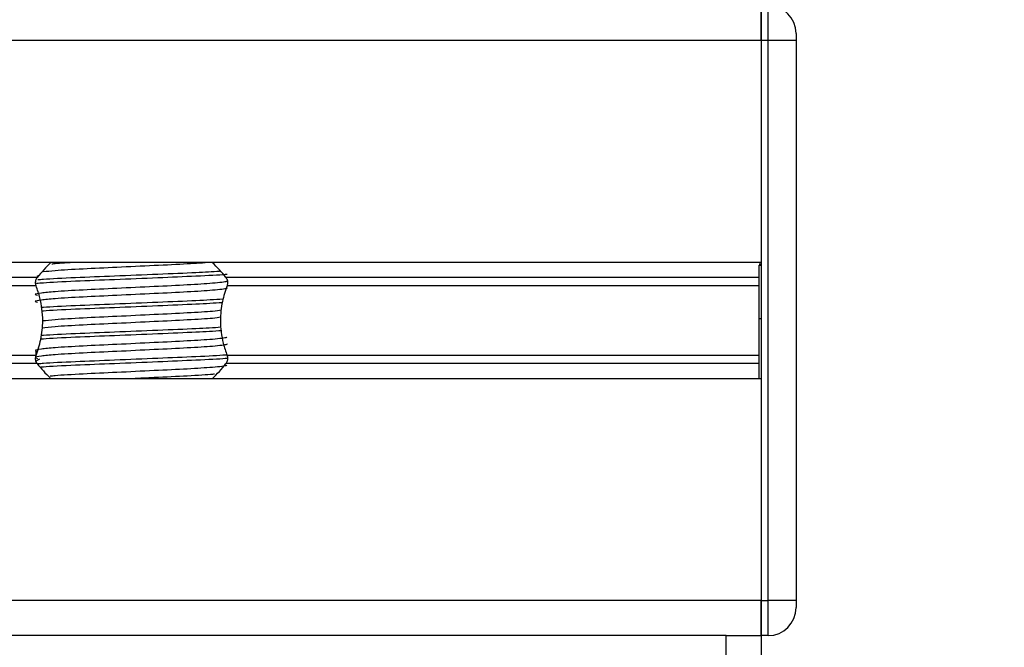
# Model space of a CAD drawing. Header units: millimetres. Extents: x 0 to 420, y 0 to 297.
# Tile 59 of 77: x 319.81 to 326.86, y 180.53 to 185.02. Entities that reach past the tile are written whole.
import ezdxf

# ---------------------------------------------------------------- set-up
doc = ezdxf.new("R2010")
doc.units = ezdxf.units.MM
doc.layers.add('QUOTE', color=174, linetype='Continuous')
doc.styles.add('SLDTEXTSTYLE3', font='TXT', dxfattribs={"width": 0.75})
doc.dimstyles.new('SLDDIMSTYLE0', dxfattribs={"dimtxt": 3, "dimasz": 3, "dimexe": 0, "dimexo": 0.0625, "dimgap": 0.75, "dimtad": 1, "dimlfac": 9.979656, "dimrnd": 1e-09, "dimzin": 12, "dimdsep": 46, "dimtxsty": 'SLDTEXTSTYLE3', "dimsah": 1, "dimcen": 0.09, "dimadec": 0, "dimazin": 3, "dimtfac": 1, "dimtdec": 3, "dimtofl": 0, "dimtmove": 0, "dimatfit": 3, "dimfxl": 0, "dimfrac": 2, "dimtolj": 1, "dimtzin": 12, "dimarcsym": 0})

# ---------------------------------------------------------------- blocks, each defined once
blk = doc.blocks.new('_D_2')
at = {"layer": 'QUOTE'}
for p, q in [((315.4972, 258.8846), (340.7097, 258.8846)), ((338.7097, 168.7913), (338.7097, 258.8846)), ((328.58, 168.7913), (340.7097, 168.7913))]:
    blk.add_line(p, q, dxfattribs=at)
for points in [[(338.7097, 258.8846), (338.2097, 255.8846), (339.2097, 255.8846)], [(338.7097, 168.7913), (339.2097, 171.7913), (338.2097, 171.7913)]]:
    blk.add_solid(points, dxfattribs=at)
at = {"layer": 'QUOTE', "insert": (334.8425, 208.8504), "char_height": 3, "attachment_point": 1, "rotation": 90, "style": 'SLDTEXTSTYLE3'}
blk.add_mtext('899,1', dxfattribs=at)

msp = doc.modelspace()

# ---------------------------------------------------------------- linework, layer by layer
at = {"color": 7, "linetype": 'Continuous', "lineweight": 25}
for p, q in [((325.1209, 185.1245), (325.1209, 184.874)), ((325.1209, 184.874), (325.1209, 185.1245)), ((325.171, 184.874), (325.171, 185.1245)), ((325.3714, 184.9241), (325.3714, 184.874)), ((325.1209, 184.874), (293.0557, 184.874)), ((325.1209, 184.874), (325.1209, 183.2858)), ((325.171, 184.874), (325.1209, 184.874)), ((325.1209, 184.874), (325.1209, 180.8659)), ((325.171, 180.8659), (325.171, 184.874)), ((325.3714, 184.874), (325.171, 184.874)), ((325.3714, 184.874), (325.3714, 180.8659)), ((325.1209, 183.2858), (293.0557, 183.2858)), ((325.1209, 183.2732), (325.1059, 183.2732)), ((325.1059, 183.266), (325.1209, 183.266)), ((319.9353, 183.1772), (298.2412, 183.1772)), ((319.9514, 183.1957), (319.9336, 183.1848)), ((325.1059, 183.1772), (321.2881, 183.1772)), ((319.9281, 183.1196), (298.2484, 183.1196)), ((325.1059, 183.1196), (321.2953, 183.1196)), ((325.1059, 182.8851), (325.1209, 182.8851)), ((325.1059, 182.8298), (325.1059, 182.8675)), ((319.9281, 182.6202), (298.2484, 182.6202)), ((319.9255, 182.65), (319.9255, 182.6098)), ((319.9514, 182.5945), (319.9301, 182.5814)), ((325.1059, 182.6202), (321.2953, 182.6202)), ((319.9353, 182.5627), (298.2412, 182.5627)), ((325.1059, 182.5627), (321.2881, 182.5627)), ((325.1209, 182.4541), (293.0557, 182.4541)), ((325.1209, 182.4541), (325.1209, 180.8659)), ((325.1209, 180.8659), (293.0557, 180.8659)), ((325.1209, 180.8659), (325.1209, 180.6153)), ((325.1209, 180.8659), (325.171, 180.8659)), ((325.1209, 180.6153), (325.1209, 180.8659)), ((325.3714, 180.8659), (325.171, 180.8659)), ((325.171, 180.6153), (325.171, 180.8659)), ((325.3714, 180.8659), (325.3714, 180.8158)), ((324.8704, 180.6153), (316.3531, 180.6153)), ((324.8704, 179.4129), (324.8704, 180.6153)), ((324.8704, 180.6153), (325.1209, 180.6153)), ((325.171, 180.6153), (325.1209, 180.6153)), ((325.1209, 180.6153), (325.1209, 179.4129))]:
    msp.add_line(p, q, dxfattribs=at)
for centre, radius, start, end in [((325.171, 184.9241), 0.2004, 0, 90), ((320.6117, 182.6595), 0.8517, 132.66793, 142.57212), ((320.6117, 182.6595), 0.8517, 37.42788, 47.33207), ((320.6117, 183.0804), 0.8517, 217.42788, 226.78945), ((320.6117, 183.0804), 0.8517, 312.66793, 322.57212), ((325.171, 180.8158), 0.2004, 270, 0)]:
    msp.add_arc(centre, radius, start, end, dxfattribs=at)
for points, knots in [([(321.2427, 183.222), (321.1899, 183.2188), (321.0721, 183.2116), (320.7997, 183.2007), (320.4908, 183.1875), (320.2015, 183.1764), (320.0129, 183.167), (319.9525, 183.1617), (319.9398, 183.1606)], [0, 0, 0, 0, 0.158695, 0.354237, 0.555332, 0.748707, 0.946936, 1, 1, 1, 1]), ([(321.178, 183.286), (321.1262, 183.2823), (321.0184, 183.2746), (320.7744, 183.2634), (320.5075, 183.2501), (320.2553, 183.239), (320.0709, 183.228), (320.0057, 183.221), (319.9797, 183.2183)], [0, 0, 0, 0, 0.164577, 0.342351, 0.525178, 0.700979, 0.881198, 1, 1, 1, 1]), ([(320.2122, 183.2858), (320.1566, 183.2828), (320.0864, 183.279), (320.0482, 183.2751), (320.0402, 183.2742)], [0, 0, 0, 0, 0.791283, 1, 1, 1, 1]), ([(325.1059, 182.8851), (325.1059, 182.965), (325.1059, 183.1087), (325.1059, 183.2176), (325.1059, 183.266)], [0, 0, 0, 0, 0.555879, 1, 1, 1, 1]), ([(321.2926, 183.1529), (321.2934, 183.1517), (321.2971, 183.1467), (321.2027, 183.1364), (321.0215, 183.1247), (320.7751, 183.113), (320.5076, 183.0998), (320.2543, 183.0887), (320.0671, 183.0773), (319.9592, 183.0665), (319.9088, 183.0585), (319.9284, 183.0531), (319.9372, 183.0507)], [0, 0, 0, 0, 0.035107, 0.156135, 0.273953, 0.391653, 0.512699, 0.629093, 0.748412, 0.840135, 0.92875, 1, 1, 1, 1]), ([(319.9281, 183.1196), (319.9278, 183.1206), (319.9259, 183.1262), (319.9239, 183.1373), (319.9247, 183.1522), (319.9282, 183.1654), (319.9323, 183.1731), (319.935, 183.1767), (319.9353, 183.1772)], [0, 0, 0, 0, 0.050855, 0.303029, 0.524066, 0.736559, 0.965311, 1, 1, 1, 1]), ([(321.2973, 183.2008), (321.2926, 183.2003), (321.2518, 183.1955), (321.0777, 183.1873), (320.8032, 183.1757), (320.4897, 183.1624), (320.2025, 183.1514), (320.0035, 183.1416), (319.9464, 183.136), (319.9315, 183.1345)], [0, 0, 0, 0, 0.02404, 0.205341, 0.386461, 0.572725, 0.751837, 0.935446, 1, 1, 1, 1]), ([(321.2881, 183.1772), (321.2889, 183.1761), (321.2922, 183.1715), (321.2968, 183.1614), (321.2995, 183.1462), (321.2989, 183.1315), (321.2964, 183.1234), (321.2953, 183.1196)], [0, 0, 0, 0, 0.078666, 0.32958, 0.581802, 0.802882, 1, 1, 1, 1]), ([(321.2929, 183.1053), (321.2951, 183.1033), (321.3017, 183.0975), (321.2041, 183.0863), (321.0211, 183.0746), (320.7752, 183.0629), (320.5076, 183.0497), (320.2543, 183.0386), (320.067, 183.0272), (319.9592, 183.0164), (319.9088, 183.0084), (319.9284, 183.003), (319.9371, 183.0006)], [0, 0, 0, 0, 0.059132, 0.177163, 0.292064, 0.406849, 0.524898, 0.638409, 0.754774, 0.844226, 0.930647, 1, 1, 1, 1]), ([(319.9281, 182.6202), (319.9403, 182.6573), (319.9658, 182.7352), (319.9815, 182.8791), (319.9636, 183.014), (319.9378, 183.091), (319.9281, 183.1196)], [0, 0, 0, 0, 0.238482, 0.500213, 0.814203, 1, 1, 1, 1]), ([(321.2953, 183.1196), (321.2831, 183.0825), (321.2576, 183.0047), (321.242, 182.8607), (321.2598, 182.7259), (321.2857, 182.6489), (321.2953, 182.6202)], [0, 0, 0, 0, 0.238482, 0.500213, 0.814203, 1, 1, 1, 1]), ([(321.2674, 183.023), (321.2072, 183.0193), (321.0823, 183.0116), (320.8001, 183.0003), (320.4904, 182.9871), (320.2027, 182.976), (320.0234, 182.9673), (319.9691, 182.9626), (319.9638, 182.9622)], [0, 0, 0, 0, 0.183316, 0.38055, 0.583386, 0.778434, 0.978379, 1, 1, 1, 1]), ([(321.2615, 182.9976), (321.2031, 182.994), (321.0798, 182.9865), (320.8001, 182.9753), (320.4899, 182.962), (320.2045, 182.951), (320.0202, 182.9423), (319.9712, 182.9377), (319.9669, 182.9373)], [0, 0, 0, 0, 0.179269, 0.378106, 0.582588, 0.779221, 0.980789, 1, 1, 1, 1]), ([(321.2559, 182.9444), (321.2378, 182.9416), (321.192, 182.9346), (321.0179, 182.9243), (320.7762, 182.9126), (320.5071, 182.8994), (320.2553, 182.8883), (320.0688, 182.8772), (320.0023, 182.87), (319.9751, 182.8671)], [0, 0, 0, 0, 0.102871, 0.259411, 0.415795, 0.576625, 0.731273, 0.889808, 1, 1, 1, 1]), ([(321.2505, 182.8936), (321.2338, 182.891), (321.1891, 182.8843), (321.0177, 182.8742), (320.7763, 182.8625), (320.5071, 182.8493), (320.2552, 182.8382), (320.0663, 182.8269), (319.9985, 182.8196), (319.9697, 182.8165)], [0, 0, 0, 0, 0.09449, 0.251354, 0.408061, 0.569224, 0.724192, 0.883055, 1, 1, 1, 1]), ([(325.1059, 182.4541), (325.1059, 182.4571), (325.1059, 182.4733), (325.1059, 182.5314), (325.1059, 182.6274), (325.1059, 182.7493), (325.1059, 182.8383), (325.1059, 182.8851)], [0, 0, 0, 0, 0.048032, 0.253697, 0.478596, 0.726306, 1, 1, 1, 1]), ([(321.2572, 182.7969), (321.2001, 182.7934), (321.0781, 182.786), (320.8, 182.7749), (320.49, 182.7616), (320.2041, 182.7506), (320.0176, 182.7417), (319.9673, 182.7369), (319.9613, 182.7364)], [0, 0, 0, 0, 0.174429, 0.372446, 0.576086, 0.771908, 0.972646, 1, 1, 1, 1]), ([(321.2541, 182.8218), (321.1979, 182.8184), (321.0768, 182.811), (320.7999, 182.7999), (320.4904, 182.7867), (320.2027, 182.7756), (320.0234, 182.7669), (319.9692, 182.7622), (319.964, 182.7618)], [0, 0, 0, 0, 0.1729956, 0.3727716, 0.5782206, 0.7757819, 0.9783028, 1, 1, 1, 1]), ([(321.2926, 182.752), (321.2934, 182.7509), (321.2971, 182.7459), (321.2027, 182.7356), (321.0215, 182.7239), (320.7751, 182.7122), (320.5076, 182.699), (320.2543, 182.6879), (320.0671, 182.6765), (319.9592, 182.6657), (319.9088, 182.6576), (319.9284, 182.6522), (319.9372, 182.6498)], [0, 0, 0, 0, 0.035107, 0.156135, 0.273953, 0.391653, 0.512699, 0.629093, 0.748412, 0.840135, 0.92875, 1, 1, 1, 1]), ([(321.2929, 182.7044), (321.2951, 182.7025), (321.3017, 182.6967), (321.2041, 182.6855), (321.0211, 182.6738), (320.7752, 182.6621), (320.5076, 182.6489), (320.2543, 182.6378), (320.067, 182.6264), (319.9592, 182.6155), (319.9088, 182.6075), (319.9284, 182.6022), (319.9371, 182.5997)], [0, 0, 0, 0, 0.059132, 0.177163, 0.292064, 0.406849, 0.524898, 0.638409, 0.754774, 0.844226, 0.930647, 1, 1, 1, 1]), ([(319.9353, 182.5627), (319.9346, 182.5638), (319.9313, 182.5683), (319.9266, 182.5785), (319.9239, 182.5936), (319.9246, 182.6084), (319.927, 182.6164), (319.9281, 182.6202)], [0, 0, 0, 0, 0.078666, 0.32958, 0.581802, 0.802882, 1, 1, 1, 1]), ([(321.294, 182.6243), (321.2903, 182.6239), (321.2502, 182.6193), (321.0774, 182.6112), (320.8032, 182.5995), (320.4898, 182.5863), (320.2019, 182.5752), (320.0147, 182.5659), (319.9554, 182.5607), (319.9439, 182.5597)], [0, 0, 0, 0, 0.019271, 0.205359, 0.391261, 0.582443, 0.766284, 0.954741, 1, 1, 1, 1]), ([(321.2989, 182.5998), (321.2936, 182.5992), (321.2526, 182.5944), (321.0778, 182.5861), (320.8033, 182.5744), (320.4891, 182.5612), (320.2044, 182.5502), (320.0181, 182.5413), (319.968, 182.5366), (319.9623, 182.5361)], [0, 0, 0, 0, 0.027578, 0.216123, 0.40448, 0.598185, 0.784454, 0.975399, 1, 1, 1, 1]), ([(321.2953, 182.6202), (321.2956, 182.6193), (321.2976, 182.6137), (321.2995, 182.6026), (321.2988, 182.5876), (321.2952, 182.5745), (321.2911, 182.5667), (321.2884, 182.5632), (321.2881, 182.5627)], [0, 0, 0, 0, 0.050855, 0.303029, 0.524066, 0.736559, 0.965311, 1, 1, 1, 1]), ([(321.2926, 182.5516), (321.2934, 182.5505), (321.2971, 182.5455), (321.2027, 182.5351), (321.0215, 182.5235), (320.7753, 182.5118), (320.5069, 182.4986), (320.2569, 182.4875), (320.0926, 182.4781), (320.0397, 182.4726), (320.0278, 182.4714)], [0, 0, 0, 0, 0.044832, 0.19939, 0.349848, 0.500155, 0.654736, 0.803375, 0.95575, 1, 1, 1, 1]), ([(321.2064, 182.4871), (321.2017, 182.4865), (321.1661, 182.4817), (321.0148, 182.4734), (320.8113, 182.4633), (320.6712, 182.4566), (320.6188, 182.4541)], [0, 0, 0, 0, 0.0552431, 0.4192215, 0.7828355, 1, 1, 1, 1])]:
    msp.add_open_spline(points, degree=3, knots=knots, dxfattribs=at)

# ---------------------------------------------------------------- dimensions: what is measured, and where the dimension line sits
at = {"layer": 'QUOTE'}
dim = msp.add_linear_dim(base=(338.7097, 258.8846), p1=(326.58, 168.7913), p2=(313.4972, 258.8846), angle=90, dimstyle='SLDDIMSTYLE0', dxfattribs=at)
dim.commit()
dim.dimension.update_dxf_attribs({"geometry": '_D_2', "text_midpoint": (338.7097, 213.8379), "dimtype": 160})

doc.saveas('drawing.dxf')
